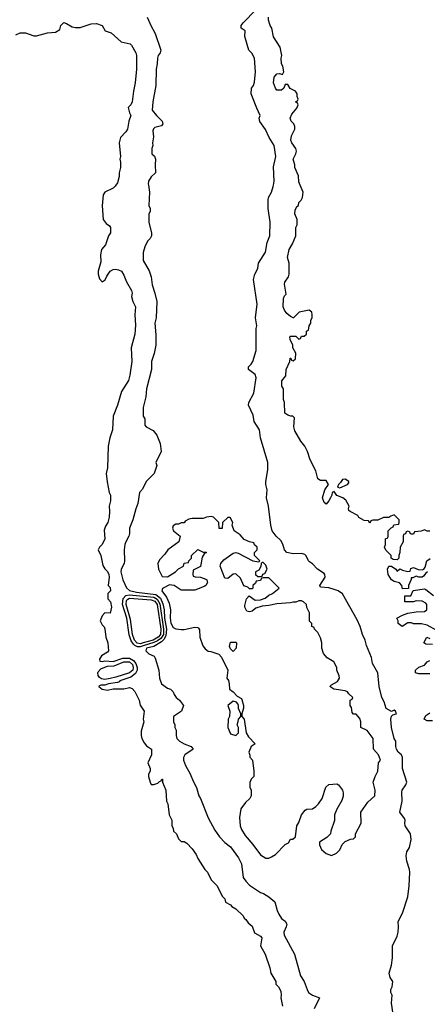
# Model space of a CAD drawing. Header units: inches. Extents: x 2789275 to 2951659, y 860290 to 1033804.
# Tile 195 of 256: x 2866467 to 2869452, y 1004003 to 1011212. Entities that reach past the tile are written whole.
import ezdxf

# ---------------------------------------------------------------- set-up
doc = ezdxf.new("R2010")
doc.units = ezdxf.units.IN
doc.header["$MEASUREMENT"] = 0
doc.layers.add('C8060', color=7, linetype='Continuous')
doc.layers.add('C8061', color=7, linetype='Continuous')

msp = doc.modelspace()

# ---------------------------------------------------------------- linework, layer by layer
at = {"layer": 'C8060', "color": 2}
for points, elevation in [([(2867170.5, 1010000), (2867166.4, 1009993.6), (2867150, 1009978), (2867091.1, 1009948.9), (2867078, 1009930), (2867071, 1009850), (2867078, 1009750), (2867099.6, 1009719.6), (2867123.6, 1009703.6), (2867131.6, 1009691.6), (2867131.6, 1009651.6), (2867118, 1009630), (2867095.3, 1009564.7), (2867064.7, 1009530), (2867058, 1009490), (2867059.8, 1009440.2), (2867041, 1009370), (2867041, 1009350), (2867050, 1009314), (2867070, 1009294), (2867093.6, 1009306.4), (2867104.7, 1009335.3), (2867130, 1009372), (2867150, 1009382), (2867170, 1009384.7), (2867190, 1009381), (2867211.3, 1009370), (2867230, 1009342), (2867250, 1009292), (2867286, 1009230), (2867290.7, 1009210), (2867286.4, 1009186.4), (2867296, 1009150), (2867314, 1009110), (2867310.8, 1009050), (2867315.3, 1008975.3), (2867310.7, 1008909.3), (2867282.8, 1008810), (2867286.8, 1008710), (2867274, 1008610), (2867262.8, 1008570), (2867211.3, 1008490), (2867182.8, 1008390), (2867151, 1008310), (2867146, 1008210), (2867126.8, 1008150), (2867114.8, 1008090), (2867110.9, 1007930.9), (2867098.8, 1007890), (2867107.1, 1007827.1), (2867122.8, 1007750), (2867130.8, 1007730), (2867130.7, 1007689.3), (2867122, 1007650), (2867124.7, 1007610), (2867121, 1007570), (2867111, 1007530), (2867095.3, 1007504.7), (2867086.4, 1007473.6), (2867090.8, 1007410), (2867071, 1007370), (2867051.3, 1007350), (2867042, 1007330), (2867062, 1007290), (2867075.3, 1007215.3), (2867090.7, 1007190.7), (2867110, 1007171.3), (2867118.8, 1007150), (2867121, 1007130), (2867114, 1007070), (2867130, 1007054), (2867131.1, 1007031.1), (2867112, 1007010), (2867111.6, 1006971.6), (2867131, 1006950), (2867138, 1006910), (2867130, 1006866), (2867090, 1006868), (2867070, 1006848), (2867056, 1006810), (2867070, 1006782), (2867086, 1006766), (2867091.1, 1006751.1), (2867098, 1006690), (2867111.3, 1006650), (2867116, 1006590), (2867110, 1006582), (2867065.4, 1006554.6), (2867052, 1006530), (2867054, 1006514), (2867070, 1006512), (2867090, 1006518.8), (2867150, 1006512.4), (2867222.4, 1006537.6), (2867270, 1006537.8), (2867300.1, 1006520.1), (2867318.1, 1006498.1), (2867327.8, 1006470), (2867326, 1006450), (2867314.7, 1006425.3), (2867281.3, 1006398.7), (2867200.7, 1006370), (2867196.4, 1006363.6), (2867182, 1006358), (2867118, 1006350), (2867090, 1006339.5), (2867061.4, 1006338.6), (2867046.8, 1006333.2), (2867046, 1006330), (2867070, 1006311.3), (2867110, 1006302), (2867151.6, 1006311.6), (2867230, 1006312), (2867270, 1006322), (2867290, 1006314), (2867310, 1006294), (2867342, 1006230), (2867350, 1006194), (2867378, 1006150), (2867371.3, 1006090), (2867376, 1006070), (2867356.9, 1006003.1), (2867356, 1005970), (2867361, 1005950), (2867377.3, 1005917.3), (2867395.3, 1005895.3), (2867432, 1005870), (2867431.6, 1005828.4), (2867406, 1005770), (2867422, 1005730), (2867422, 1005710), (2867411.1, 1005688.9), (2867411, 1005670), (2867421, 1005630), (2867430, 1005612), (2867450, 1005611.3), (2867479, 1005621), (2867490, 1005634), (2867502, 1005638), (2867508, 1005652), (2867511.6, 1005651.6), (2867512, 1005630), (2867538, 1005570), (2867542, 1005490), (2867552, 1005470), (2867562, 1005390), (2867582, 1005350), (2867582, 1005310), (2867591.6, 1005291.6), (2867594, 1005270), (2867614, 1005250), (2867630, 1005214), (2867650, 1005194), (2867670, 1005194), (2867690, 1005182), (2867730, 1005142), (2867759.8, 1005099.8), (2867772, 1005070), (2867822, 1004990), (2867842, 1004970), (2867870, 1004914), (2867912, 1004870), (2867950, 1004794), (2867970, 1004774), (2867974, 1004750), (2868010, 1004732), (2868019.6, 1004719.6), (2868050, 1004702), (2868102, 1004650), (2868110, 1004634), (2868123.6, 1004623.6), (2868139.6, 1004599.6), (2868170, 1004574), (2868186.8, 1004526.8), (2868230, 1004501), (2868238.8, 1004490), (2868231.3, 1004430), (2868264.7, 1004370), (2868298, 1004270), (2868304.7, 1004230), (2868342, 1004170), (2868342, 1004150), (2868362, 1004130), (2868379.6, 1004099.6), (2868382, 1004070), (2868378, 1004050), (2868391, 1003990)], 6), ([(2867408.7, 1010000), (2867418, 1009950), (2867411.6, 1009851.6), (2867422, 1009830), (2867422, 1009810), (2867412.7, 1009787.3), (2867412, 1009730), (2867431.3, 1009650), (2867431.3, 1009630), (2867422, 1009610), (2867402, 1009590), (2867382, 1009550), (2867371.6, 1009508.4), (2867372, 1009450), (2867414.4, 1009374.4), (2867430.6, 1009330.6), (2867437.3, 1009270), (2867457.3, 1009210), (2867470.8, 1009150), (2867466.8, 1009030), (2867456, 1008990), (2867463.5, 1008903.5), (2867462.8, 1008830), (2867450.9, 1008769.1), (2867431.3, 1008710), (2867431, 1008650), (2867396, 1008510), (2867390.8, 1008450), (2867371.6, 1008371.6), (2867371.3, 1008350), (2867372, 1008310), (2867382, 1008290), (2867383.6, 1008243.6), (2867394, 1008230), (2867443.6, 1008203.6), (2867471.3, 1008170), (2867496, 1008110), (2867502.8, 1008050), (2867464.7, 1007970), (2867471.1, 1007948.9), (2867450.9, 1007889.1), (2867392, 1007830), (2867365.4, 1007774.6), (2867344.7, 1007750), (2867331.3, 1007670), (2867316, 1007630), (2867296, 1007550), (2867271, 1007490), (2867271, 1007450), (2867266, 1007430), (2867242.8, 1007390), (2867237.3, 1007370), (2867231.3, 1007331.3), (2867234.8, 1007250), (2867230.8, 1007230), (2867210.5, 1007189.5), (2867208.2, 1007170), (2867222.4, 1007110), (2867250, 1007051), (2867271.9, 1007031.9), (2867321.4, 1007021.4), (2867463.3, 1007003.3), (2867496.8, 1006976.8), (2867515.6, 1006935.6), (2867524.4, 1006890), (2867526.6, 1006830), (2867541.5, 1006750), (2867537.8, 1006702.2), (2867524.1, 1006675.9), (2867504.4, 1006655.6), (2867450, 1006623.5), (2867395.5, 1006610), (2867391.3, 1006590), (2867412, 1006570), (2867450.6, 1006550.6), (2867458, 1006538), (2867484.7, 1006450), (2867491, 1006390), (2867504.7, 1006350), (2867550, 1006318), (2867570.9, 1006310.9), (2867591.1, 1006291.1), (2867598, 1006270), (2867611.3, 1006250), (2867636, 1006230), (2867666, 1006190), (2867650.6, 1006149.4), (2867592, 1006110), (2867592, 1006070), (2867602, 1006050), (2867602, 1006030), (2867612, 1006010), (2867612, 1005970), (2867618, 1005950), (2867638, 1005930), (2867670, 1005910.8), (2867722, 1005890), (2867738, 1005870), (2867676, 1005830), (2867666, 1005810), (2867666.8, 1005790), (2867681, 1005750), (2867716, 1005690), (2867736.9, 1005636.9), (2867762, 1005590), (2867778, 1005530), (2867790.7, 1005510.7), (2867847.1, 1005367.1), (2867896.8, 1005276.8), (2867931, 1005230), (2867970, 1005186.8), (2868010, 1005156), (2868070, 1005076), (2868090.7, 1005030), (2868104, 1004930), (2868123.4, 1004903.4), (2868150, 1004874.8), (2868230, 1004821), (2868253.2, 1004813.2), (2868290.6, 1004790.6), (2868334, 1004754), (2868351, 1004690), (2868363.5, 1004663.5), (2868384.7, 1004630), (2868410.8, 1004610.8), (2868422.8, 1004590), (2868419.1, 1004570), (2868402, 1004530), (2868402.8, 1004510), (2868479.3, 1004370), (2868522.8, 1004210), (2868550.6, 1004170), (2868570.7, 1004110), (2868582.8, 1004090), (2868610, 1004070.6), (2868662, 1004050), (2868622, 1003970)], 10), ([(2869202.7, 1003930), (2869189.1, 1004010.9), (2869193.2, 1004070), (2869185.2, 1004090), (2869184, 1004110), (2869193.2, 1004130), (2869199, 1004170), (2869179.3, 1004199.3), (2869173.2, 1004230), (2869189, 1004290), (2869196.5, 1004343.5), (2869196, 1004430), (2869230, 1004502), (2869237.2, 1004530), (2869241.2, 1004570), (2869239, 1004610), (2869269, 1004670), (2869309.5, 1004790.5), (2869318.4, 1004870), (2869322.7, 1004970), (2869321.2, 1004990), (2869301.2, 1005050), (2869297.2, 1005090), (2869302, 1005118), (2869321.2, 1005150), (2869332.7, 1005210), (2869329, 1005250), (2869289.2, 1005310), (2869286, 1005330), (2869289.3, 1005350), (2869284.1, 1005364.1), (2869249.2, 1005410), (2869268.7, 1005490), (2869264, 1005556), (2869268.4, 1005571.6), (2869295.3, 1005610), (2869302, 1005630), (2869269.1, 1005729.1), (2869269, 1005809), (2869262, 1005830), (2869239, 1005850), (2869226.6, 1005870), (2869220.9, 1005890), (2869222, 1005930), (2869209.3, 1005950), (2869189.5, 1006029.5), (2869184, 1006090), (2869188.4, 1006111.6), (2869198, 1006122), (2869226, 1006130), (2869218, 1006150), (2869210, 1006155.3), (2869190, 1006146), (2869150, 1006168), (2869136.5, 1006216.5), (2869119, 1006250), (2869099.3, 1006330), (2869089.2, 1006430), (2869050, 1006498), (2869042, 1006542), (2869006.6, 1006630), (2868997.2, 1006670), (2868976, 1006710), (2868959.3, 1006770), (2868937.2, 1006817.2), (2868830, 1007008), (2868798, 1007030), (2868770, 1007040.9), (2868730, 1007052.7), (2868670, 1007058), (2868664, 1007070), (2868704, 1007130), (2868702, 1007150), (2868696.5, 1007156.5), (2868648.7, 1007190), (2868610, 1007228.7), (2868590, 1007242), (2868582, 1007250), (2868565.6, 1007285.6), (2868555.1, 1007295.1), (2868530, 1007303.7), (2868470, 1007302), (2868422, 1007310), (2868405.2, 1007330), (2868392.9, 1007372.9), (2868378.6, 1007398.6), (2868345.2, 1007430), (2868316, 1007470), (2868306, 1007510), (2868289, 1007650), (2868274, 1007710), (2868279, 1007770), (2868269, 1007810), (2868269, 1007830), (2868284.7, 1007915.3), (2868284, 1007970), (2868229.3, 1008150), (2868222.7, 1008210), (2868183.7, 1008270), (2868175.5, 1008315.5), (2868142, 1008390), (2868144, 1008410), (2868182, 1008478), (2868199.3, 1008590), (2868190, 1008615.3), (2868142, 1008650), (2868142, 1008670), (2868162, 1008690), (2868174, 1008710), (2868199, 1008790), (2868199, 1008950), (2868204, 1008970), (2868194, 1009030), (2868205.1, 1009130), (2868179, 1009310), (2868188.7, 1009350), (2868202, 1009370), (2868210, 1009394), (2868215.3, 1009430), (2868266, 1009510), (2868278.6, 1009581.4), (2868299.3, 1009630), (2868301.2, 1009730), (2868286, 1009830), (2868285.2, 1009890), (2868289.2, 1009910), (2868309.5, 1009950.5), (2868322.7, 1009990), (2868324.3, 1010000)], 10), ([(2869470, 1007466), (2869450, 1007466), (2869430, 1007478), (2869407.3, 1007467.3), (2869358, 1007462), (2869350, 1007446), (2869330, 1007446), (2869322, 1007462), (2869310, 1007466), (2869298, 1007462), (2869292.7, 1007447.3), (2869278, 1007442), (2869274, 1007430), (2869274, 1007390), (2869252, 1007350), (2869251.6, 1007311.6), (2869242, 1007290), (2869242, 1007270), (2869230, 1007258), (2869200.4, 1007260.4), (2869186, 1007270), (2869186, 1007290), (2869147.3, 1007327.3), (2869138, 1007350), (2869146, 1007370), (2869146, 1007410), (2869162, 1007418), (2869166, 1007430), (2869166, 1007470), (2869187.3, 1007492.7), (2869202, 1007498), (2869207.3, 1007512.7), (2869242, 1007518), (2869246, 1007530), (2869246, 1007550), (2869210, 1007586), (2869183.6, 1007576.4), (2869170, 1007566), (2869130, 1007566), (2869090, 1007548), (2869052.7, 1007547.3), (2869038, 1007542), (2869030, 1007526), (2869022, 1007542), (2868990, 1007546), (2868950, 1007568), (2868942, 1007582), (2868886, 1007610), (2868878, 1007618), (2868875.3, 1007630), (2868879, 1007650), (2868854.5, 1007694.5), (2868832.3, 1007712.3), (2868789, 1007729), (2868770, 1007758), (2868754, 1007750), (2868752, 1007730), (2868742, 1007710), (2868731.3, 1007690), (2868710, 1007666), (2868696.4, 1007676.4), (2868684, 1007710), (2868702, 1007770), (2868728, 1007810), (2868710, 1007838), (2868670, 1007838), (2868649.3, 1007849.3), (2868635.3, 1007910), (2868594, 1007990), (2868575.3, 1008050), (2868555.3, 1008090), (2868526, 1008126), (2868482, 1008202), (2868475.3, 1008230), (2868478, 1008298), (2868468, 1008308), (2868452, 1008308), (2868430, 1008315.3), (2868408, 1008330), (2868406, 1008410), (2868398, 1008430), (2868398, 1008510), (2868386, 1008530), (2868387.3, 1008567.3), (2868414.6, 1008605.4), (2868419, 1008650), (2868446, 1008710), (2868447.3, 1008732.7), (2868452.7, 1008732.7), (2868458, 1008718), (2868470, 1008714), (2868486, 1008730), (2868488, 1008770), (2868468, 1008810), (2868468, 1008830), (2868448, 1008870), (2868446, 1008890), (2868450, 1008894), (2868490, 1008894), (2868510, 1008874), (2868522, 1008878), (2868530, 1008894), (2868550, 1008894), (2868566, 1008910), (2868567.3, 1008932.7), (2868582, 1008938), (2868586, 1008970), (2868598, 1008990), (2868598, 1009010), (2868607.3, 1009032.7), (2868608, 1009050), (2868606, 1009070), (2868586, 1009086), (2868514, 1009070), (2868471.6, 1009028.4), (2868468.4, 1009028.4), (2868450, 1009038), (2868422, 1009062), (2868404.7, 1009084.7), (2868395.3, 1009110), (2868398, 1009170), (2868406, 1009190), (2868418, 1009202), (2868404.7, 1009275.3), (2868408.7, 1009290), (2868435.3, 1009330), (2868439, 1009350), (2868439, 1009430), (2868429, 1009470), (2868441.2, 1009530), (2868464, 1009570), (2868488.7, 1009630), (2868489, 1009691), (2868498, 1009710), (2868498, 1009750), (2868482, 1009790), (2868483.1, 1009816.9), (2868496.4, 1009843.6), (2868507.3, 1009852.7), (2868510, 1009874), (2868528.4, 1009891.6), (2868538, 1009910), (2868542, 1009950), (2868520.9, 1010000)], 6), ([(2869454, 1007170), (2869439.6, 1007160.4), (2869423.6, 1007136.4), (2869414, 1007130), (2869389.1, 1007129.1), (2869370, 1007138), (2869346, 1007126), (2869334, 1007126), (2869334, 1007114), (2869314, 1007070), (2869312.7, 1007047.3), (2869270, 1007046), (2869266, 1007070), (2869248.4, 1007088.4), (2869210, 1007099), (2869188.7, 1007110), (2869164, 1007150), (2869159.3, 1007190), (2869170, 1007212), (2869190, 1007212), (2869222, 1007190), (2869230, 1007174), (2869250, 1007192), (2869270, 1007182), (2869310, 1007172), (2869326, 1007174), (2869330, 1007194), (2869350, 1007202), (2869385.4, 1007185.4), (2869415.3, 1007184.7), (2869426, 1007190), (2869436.4, 1007203.6), (2869449.2, 1007250.8), (2869472.5, 1007267.5)], 6), ([(2869520.4, 1006740.4), (2869450, 1006779), (2869410, 1006788), (2869350, 1006788), (2869335.3, 1006795.3), (2869310, 1006795.3), (2869268.4, 1006768.4), (2869238, 1006790), (2869238, 1006810), (2869228.7, 1006830), (2869270, 1006852), (2869310, 1006866), (2869370, 1006876), (2869430, 1006878), (2869448, 1006890), (2869448, 1006930), (2869440.4, 1006940.4), (2869414.6, 1006954.6), (2869370, 1006958), (2869350, 1006948.7), (2869286, 1006950), (2869287.3, 1006992.7), (2869330, 1006994), (2869348, 1007032), (2869430, 1007044.7), (2869439.8, 1007039.8), (2869496.9, 1006996.9)], 6), ([(2869490, 1006638), (2869440.4, 1006640.4), (2869426, 1006650), (2869448.4, 1006691.6), (2869470, 1006682)], 6), ([(2869470, 1006422.7), (2869390, 1006422), (2869366, 1006430), (2869366, 1006450), (2869389.2, 1006470.8), (2869430, 1006486), (2869449.4, 1006510.6), (2869470, 1006521)], 6), ([(2869490, 1006079), (2869450, 1006079), (2869428, 1006090), (2869442, 1006118), (2869470, 1006138)], 6)]:
    msp.add_lwpolyline(points, dxfattribs=dict(at, elevation=elevation))
for points, elevation in [([(2868850, 1007848), (2868830, 1007846), (2868816.9, 1007823.1), (2868802, 1007810), (2868794, 1007790), (2868810, 1007784.7), (2868866, 1007810), (2868878, 1007822), (2868878, 1007830)], 6), ([(2867870, 1007575.3), (2867834, 1007570), (2867810, 1007559), (2867730, 1007559), (2867705.4, 1007554.6), (2867679.6, 1007540.4), (2867670, 1007528), (2867650, 1007528), (2867630, 1007518), (2867610, 1007518), (2867590, 1007506), (2867584.7, 1007490), (2867592, 1007470), (2867642, 1007430), (2867631.3, 1007390), (2867552, 1007330), (2867530, 1007298), (2867490, 1007258), (2867478, 1007230), (2867482, 1007190), (2867510, 1007134), (2867550, 1007132), (2867608.7, 1007170), (2867630, 1007192), (2867666, 1007210), (2867670, 1007232), (2867702, 1007238), (2867706, 1007250), (2867726, 1007270), (2867726, 1007290), (2867770, 1007332), (2867810, 1007314), (2867830, 1007314), (2867834, 1007310), (2867818, 1007302), (2867803.6, 1007276.4), (2867791, 1007209), (2867738, 1007182), (2867734, 1007150), (2867738, 1007138), (2867752.7, 1007132.7), (2867790, 1007131.3), (2867830, 1007114.8), (2867836, 1007110), (2867841, 1007090), (2867830.6, 1007069.4), (2867818.5, 1007061.5), (2867750, 1007035.3), (2867650, 1007034), (2867598, 1007070), (2867564.7, 1007075.3), (2867511.6, 1007048.4), (2867506.8, 1007030), (2867542.8, 1006982.8), (2867560.3, 1006940.3), (2867570.5, 1006890), (2867568.5, 1006831.5), (2867573.2, 1006793.2), (2867590, 1006761), (2867610, 1006751), (2867650, 1006746), (2867670, 1006746), (2867750, 1006764.7), (2867770, 1006762), (2867776.9, 1006756.9), (2867783.6, 1006743.6), (2867786.8, 1006690), (2867807.9, 1006627.9), (2867825.2, 1006605.2), (2867847.9, 1006587.9), (2867866, 1006586), (2867925.4, 1006565.4), (2867945.4, 1006545.4), (2867992, 1006450), (2867984.7, 1006390), (2867994.8, 1006374.8), (2868001, 1006350), (2868002, 1006310), (2868030, 1006291.3), (2868059.8, 1006259.8), (2868090, 1006242), (2868094.4, 1006234.4), (2868104.7, 1006190), (2868104.7, 1006170), (2868094, 1006130), (2868094, 1006110), (2868110.9, 1006090.9), (2868126, 1005990), (2868141.4, 1005961.4), (2868192, 1005910), (2868162, 1005890), (2868144.7, 1005850), (2868152.7, 1005827.3), (2868152.7, 1005812.7), (2868172, 1005790), (2868182, 1005710), (2868182, 1005670), (2868162, 1005650), (2868152.7, 1005627.3), (2868152.7, 1005592.7), (2868162, 1005570), (2868162, 1005530), (2868152, 1005510), (2868119.6, 1005480.4), (2868086.8, 1005433.2), (2868076, 1005370), (2868081, 1005310), (2868090, 1005282), (2868118, 1005238), (2868173.7, 1005173.7), (2868230, 1005098), (2868270, 1005072), (2868290, 1005072), (2868310, 1005082), (2868340.4, 1005099.6), (2868410, 1005172), (2868434.6, 1005185.4), (2868450, 1005212), (2868467.3, 1005212.7), (2868486, 1005230), (2868495.3, 1005310), (2868510, 1005334), (2868529.1, 1005390.9), (2868556.5, 1005423.5), (2868570, 1005430.8), (2868610, 1005434.8), (2868635.3, 1005450), (2868655.3, 1005470), (2868682, 1005510), (2868708.4, 1005591.6), (2868730, 1005612), (2868790, 1005618), (2868802, 1005610), (2868831.3, 1005570), (2868836, 1005550), (2868834.4, 1005525.6), (2868824.5, 1005495.5), (2868787.9, 1005432.1), (2868770.8, 1005390), (2868770.8, 1005349.2), (2868744.7, 1005270), (2868742, 1005250), (2868716.9, 1005223.1), (2868662, 1005190), (2868662, 1005170), (2868676.9, 1005136.9), (2868710, 1005106), (2868750, 1005092), (2868786, 1005110), (2868810, 1005134), (2868827.3, 1005172.7), (2868850, 1005194), (2868888.4, 1005211.6), (2868910, 1005214), (2868926, 1005230), (2868926, 1005250), (2868968, 1005330), (2868964, 1005410), (2869016.4, 1005483.6), (2869068, 1005530), (2869068.7, 1005570), (2869055.3, 1005630), (2869069, 1005670), (2869089.2, 1005710), (2869095.3, 1005770), (2869108, 1005790), (2869094, 1005830), (2869058, 1005870), (2869055.3, 1005950), (2869010, 1006008), (2868966, 1006030), (2868966, 1006070), (2868956.4, 1006096.4), (2868930, 1006126), (2868910, 1006126), (2868900.4, 1006140.4), (2868896.4, 1006176.4), (2868886, 1006190), (2868886, 1006230), (2868902, 1006238), (2868906, 1006250), (2868876.4, 1006276.4), (2868868, 1006290), (2868850, 1006299), (2868766, 1006310), (2868738, 1006330), (2868750, 1006342), (2868792.9, 1006367.1), (2868808, 1006390), (2868807.3, 1006407.3), (2868788.4, 1006448.4), (2868788, 1006470), (2868768, 1006510), (2868719.3, 1006539.3), (2868692.1, 1006572.1), (2868679, 1006610), (2868679, 1006650), (2868670, 1006686), (2868650, 1006726), (2868626, 1006750), (2868622, 1006762), (2868606, 1006770), (2868606, 1006790), (2868588.4, 1006808.4), (2868588, 1006870), (2868568.4, 1006908.4), (2868566, 1006930), (2868546, 1006950), (2868530, 1006958), (2868510, 1006958), (2868490, 1006946), (2868470, 1006948), (2868450, 1006942), (2868350, 1006934), (2868290, 1006922), (2868242, 1006918), (2868196.9, 1006903.1), (2868170, 1006882), (2868150, 1006875.3), (2868130, 1006882), (2868115.3, 1006910), (2868116.4, 1006923.6), (2868128.7, 1006971.3), (2868147.3, 1006992.7), (2868190, 1006962), (2868230, 1006964.7), (2868263.1, 1006976.9), (2868290, 1006998), (2868318, 1007010), (2868366, 1007050), (2868290, 1007126), (2868250, 1007126), (2868238, 1007122), (2868230, 1007106), (2868198, 1007102), (2868192.7, 1007087.3), (2868174, 1007070), (2868174, 1007050), (2868170, 1007046), (2868150, 1007046), (2868136.4, 1007056.4), (2868107.3, 1007067.3), (2868083.1, 1007123.1), (2868050, 1007154), (2868030, 1007153.2), (2867990, 1007121.2), (2867970, 1007122), (2867934, 1007210), (2867939, 1007230), (2867962, 1007258), (2868030, 1007306), (2868050, 1007311), (2868066.4, 1007306.4), (2868174, 1007250), (2868218, 1007242), (2868226, 1007250), (2868186, 1007290), (2868186, 1007310), (2868206, 1007330), (2868206, 1007350), (2868187.3, 1007367.3), (2868182, 1007382), (2868148.4, 1007388.4), (2868110, 1007406), (2868080.2, 1007440.2), (2868038, 1007470), (2868022, 1007510), (2868028, 1007530), (2868007.3, 1007567.3), (2867990, 1007568), (2867952, 1007530), (2867950, 1007486), (2867927.3, 1007487.3), (2867926, 1007530), (2867886, 1007570)], 14), ([(2868250, 1007238), (2868242, 1007238), (2868234, 1007230), (2868231.6, 1007208.4), (2868218, 1007182), (2868194, 1007170), (2868194, 1007150), (2868210, 1007134), (2868230, 1007134), (2868242, 1007138), (2868247.3, 1007152.7), (2868262, 1007158), (2868278, 1007190), (2868270, 1007218)], 14), ([(2867350, 1006619.5), (2867330, 1006619.9), (2867309.9, 1006629.9), (2867299, 1006639), (2867283.9, 1006663.9), (2867268, 1006708), (2867251.7, 1006830), (2867220.2, 1006930), (2867225.4, 1006974.6), (2867244.7, 1006995.3), (2867270, 1007000.1), (2867450, 1006984.3), (2867474.6, 1006970), (2867493.9, 1006933.9), (2867520.8, 1006750), (2867518.9, 1006710), (2867499.1, 1006680.9), (2867475.7, 1006664.3), (2867450, 1006651.4), (2867370, 1006627.2)], 6), ([(2867350, 1006643.2), (2867326.6, 1006646.6), (2867307.9, 1006670), (2867292.9, 1006710), (2867279.1, 1006819.1), (2867247.3, 1006930), (2867250, 1006958.7), (2867258, 1006970), (2867270, 1006976.4), (2867430, 1006965.2), (2867455.7, 1006955.7), (2867473.4, 1006930), (2867499.2, 1006750), (2867497.5, 1006710), (2867480.7, 1006690), (2867443.7, 1006670), (2867370, 1006649.9)], 2), ([(2868030, 1006586), (2868010, 1006606), (2868003.1, 1006623.1), (2868010, 1006654), (2868050, 1006654), (2868054, 1006650), (2868052, 1006610)], 14), ([(2867090, 1006381), (2867064.7, 1006384.7), (2867050, 1006395.4), (2867040.7, 1006410), (2867038.5, 1006430), (2867042.2, 1006437.8), (2867061.9, 1006458.1), (2867090, 1006471.8), (2867110, 1006478.5), (2867158.3, 1006481.7), (2867230, 1006509.3), (2867270, 1006509.3), (2867291.6, 1006490), (2867298.4, 1006470), (2867294.6, 1006450), (2867270, 1006430.8), (2867170, 1006397), (2867130, 1006389)], 2), ([(2868030, 1006222), (2867992, 1006190), (2868004.7, 1006150), (2868002, 1006110), (2867994, 1006090), (2867992, 1006030), (2868010, 1005982), (2868050, 1005972), (2868068, 1005990), (2868068, 1006030), (2868058, 1006050), (2868067.3, 1006072.7), (2868068.4, 1006091.6), (2868086, 1006110), (2868086, 1006130), (2868068.9, 1006168.9), (2868068.7, 1006190), (2868063.1, 1006203.1), (2868055.3, 1006215.3)], 14)]:
    msp.add_lwpolyline(points, close=True, dxfattribs=dict(at, elevation=elevation))
at = {"layer": 'C8061', "color": 2}
for points, elevation in [([(2868324.3, 1010000), (2868329.3, 1010030), (2868324.1, 1010135.9), (2868341.2, 1010210), (2868329.3, 1010290), (2868294, 1010350), (2868267.2, 1010407.2), (2868226.3, 1010466.3), (2868221.2, 1010490), (2868228.7, 1010511.3), (2868203.3, 1010563.3), (2868162, 1010670), (2868165.2, 1010710), (2868179, 1010730), (2868185.6, 1010754.4), (2868192.3, 1010830), (2868185.2, 1010930), (2868166.8, 1010966.8), (2868144, 1010990), (2868115.3, 1011090), (2868118, 1011130), (2868088, 1011150), (2868088.7, 1011170), (2868104, 1011190), (2868195.2, 1011284.8)], 10), ([(2866439.5, 1011100.5), (2866470, 1011116), (2866510, 1011116), (2866570, 1011094.8), (2866590, 1011094.8), (2866670, 1011116), (2866730, 1011121), (2866760.4, 1011139.6), (2866768, 1011170), (2866789.4, 1011190.6), (2866810, 1011184.7), (2866850, 1011158.8), (2866874.4, 1011154.4), (2866910, 1011154.8), (2866990, 1011181), (2867030, 1011184.7), (2867070.6, 1011170.6), (2867092, 1011130), (2867136.3, 1011116.3), (2867210, 1011051.3), (2867274.8, 1011034.8), (2867285.4, 1011025.4), (2867316, 1010970), (2867321, 1010950), (2867322.8, 1010850), (2867313.4, 1010750), (2867300.7, 1010690), (2867290.8, 1010610), (2867281, 1010590), (2867262, 1010570), (2867270.7, 1010530.7), (2867281, 1010510), (2867264.7, 1010470), (2867256, 1010410), (2867244.7, 1010390), (2867206, 1010350), (2867196, 1010310), (2867204.7, 1010210), (2867201, 1010190), (2867206, 1010170), (2867206, 1010130), (2867196, 1010090), (2867195.3, 1010064.7), (2867182, 1010018), (2867170.5, 1010000)], 6), ([(2867401, 1011230), (2867411, 1011210), (2867426, 1011170), (2867458.8, 1011110), (2867500.7, 1010990), (2867496, 1010970), (2867481, 1010950), (2867474.8, 1010930), (2867474, 1010890), (2867466.8, 1010850), (2867462.8, 1010730), (2867440.7, 1010610), (2867437.3, 1010550), (2867467.3, 1010510), (2867510.8, 1010470), (2867516, 1010450), (2867506, 1010434), (2867456, 1010424), (2867446.4, 1010413.6), (2867442, 1010398), (2867445.4, 1010354.6), (2867438, 1010310), (2867442, 1010290), (2867434, 1010270), (2867434, 1010230), (2867452.7, 1010212.7), (2867462, 1010190), (2867458, 1010150), (2867462, 1010090), (2867430, 1010062), (2867410.8, 1010030), (2867406.8, 1010010), (2867408.7, 1010000)], 10), ([(2868520.9, 1010000), (2868510, 1010026), (2868509, 1010070), (2868481.2, 1010130), (2868481.2, 1010150), (2868469.3, 1010190), (2868489.3, 1010230.7), (2868493.2, 1010250), (2868489.3, 1010269.3), (2868459.3, 1010310), (2868453.2, 1010330), (2868458, 1010362), (2868482, 1010410), (2868482, 1010430), (2868475.3, 1010450), (2868455.3, 1010470), (2868448, 1010490), (2868460.2, 1010519.8), (2868496.4, 1010563.6), (2868506, 1010590), (2868502, 1010602), (2868486, 1010610), (2868502, 1010618), (2868506, 1010630), (2868498, 1010650), (2868498, 1010670), (2868486, 1010690), (2868448, 1010708), (2868430, 1010738), (2868410, 1010738), (2868402, 1010710), (2868384.7, 1010695.3), (2868350, 1010695.3), (2868339, 1010710), (2868325.1, 1010750), (2868330, 1010792), (2868350, 1010816), (2868370, 1010818), (2868390, 1010812), (2868402, 1010830), (2868392.7, 1010872.7), (2868384, 1010890), (2868381.2, 1010930), (2868385.2, 1010950), (2868374, 1011010), (2868326.3, 1011086.3), (2868314, 1011150), (2868302, 1011170), (2868288.7, 1011210), (2868288.7, 1011230)], 6)]:
    msp.add_lwpolyline(points, dxfattribs=dict(at, elevation=elevation))

doc.saveas('drawing.dxf')
